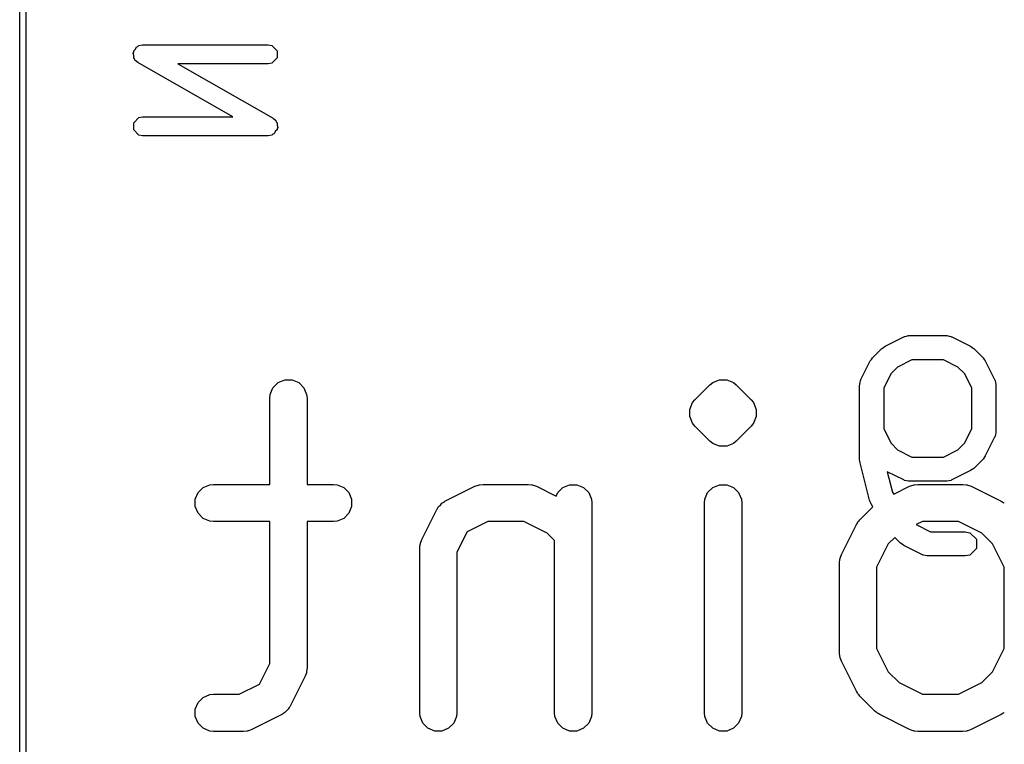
# Model space of a CAD drawing. Extents: x 94.3 to 121.8, y -81.7 to -63.9.
# Tile 11 of 32: x 97.9 to 101.9, y -72.6 to -69.7. Entities that reach past the tile are written whole.
import ezdxf

# ---------------------------------------------------------------- set-up
doc = ezdxf.new("R2010")
doc.units = 0
doc.layers.add('BLACK', color=7, linetype='CONTINUOUS')

msp = doc.modelspace()

# ---------------------------------------------------------------- linework, layer by layer
at = {"layer": 'BLACK', "linetype": 'CONTINUOUS'}
for p, q in [((97.921, -79.821), (97.921, -65.851)), ((97.9464, -65.851), (97.9464, -79.821)), ((98.378336, -69.793825), (98.380932, -69.789282)), ((98.380932, -69.803343), (98.378336, -69.793825)), ((98.380932, -69.78405), (98.387908, -69.777073)), ((98.380932, -69.789282), (98.380932, -69.78405)), ((98.387908, -69.777073), (98.392804, -69.768507)), ((98.392804, -69.768507), (98.397851, -69.76713)), ((98.397851, -69.76713), (98.401552, -69.76343)), ((98.401552, -69.76343), (98.416132, -69.76053)), ((98.416132, -69.76053), (98.924132, -69.76053)), ((98.924132, -69.76053), (98.938712, -69.76343)), ((98.938712, -69.76343), (98.959332, -69.78405)), ((98.959332, -69.78405), (98.959332, -69.81321)), ((98.380932, -69.81321), (98.380932, -69.803343)), ((98.384632, -69.81691), (98.380932, -69.81321)), ((98.386009, -69.821958), (98.384632, -69.81691)), ((98.397229, -69.83171), (98.386009, -69.821958)), ((98.780664, -70.050816), (98.397229, -69.83171)), ((98.924132, -69.83673), (98.5596, -69.83673)), ((98.5596, -69.83673), (98.943035, -70.055836)), ((98.938712, -69.83383), (98.924132, -69.83673)), ((98.959332, -69.81321), (98.938712, -69.83383)), ((98.380932, -70.074336), (98.401552, -70.053716)), ((98.380932, -70.103496), (98.380932, -70.074336)), ((98.401552, -70.053716), (98.416132, -70.050816)), ((98.416132, -70.050816), (98.780664, -70.050816)), ((98.943035, -70.055836), (98.954255, -70.065588)), ((98.954255, -70.065588), (98.955631, -70.070635)), ((98.955631, -70.070635), (98.959332, -70.074336)), ((98.959332, -70.074336), (98.959332, -70.084202)), ((98.401552, -70.124116), (98.380932, -70.103496)), ((98.952356, -70.110471), (98.947461, -70.119039)), ((98.959332, -70.103496), (98.952356, -70.110471)), ((98.959332, -70.084202), (98.961928, -70.093721)), ((98.961928, -70.093721), (98.959332, -70.098264)), ((98.959332, -70.098264), (98.959332, -70.103496)), ((98.416132, -70.127016), (98.401552, -70.124116)), ((98.924132, -70.127016), (98.416132, -70.127016)), ((98.938712, -70.124116), (98.924132, -70.127016)), ((98.942411, -70.120416), (98.938712, -70.124116)), ((98.947461, -70.119039), (98.942411, -70.120416)), ((101.412287, -70.975819), (101.487641, -70.938142)), ((101.487641, -70.938142), (101.490004, -70.937494)), ((101.490004, -70.937494), (101.490797, -70.936702)), ((101.490797, -70.936702), (101.498479, -70.935173)), ((101.498479, -70.935173), (101.506041, -70.933103)), ((101.506041, -70.933103), (101.507105, -70.933457)), ((101.507105, -70.933457), (101.509508, -70.93298)), ((101.509508, -70.93298), (101.660214, -70.93298)), ((101.660214, -70.93298), (101.662615, -70.933457)), ((101.662615, -70.933457), (101.66368, -70.933103)), ((101.66368, -70.933103), (101.67124, -70.935173)), ((101.67124, -70.935173), (101.678925, -70.936702)), ((101.678925, -70.936702), (101.679717, -70.937494)), ((101.679717, -70.937494), (101.682081, -70.938142)), ((101.682081, -70.938142), (101.757434, -70.975819)), ((101.361904, -71.022655), (101.39958, -70.984978)), ((101.39958, -70.984978), (101.406095, -70.980624)), ((101.406095, -70.980624), (101.412287, -70.975819)), ((101.757434, -70.975819), (101.763618, -70.980619)), ((101.763618, -70.980619), (101.770142, -70.984978)), ((101.770142, -70.984978), (101.807819, -71.022656)), ((101.352745, -71.035363), (101.357547, -71.029175)), ((101.357547, -71.029175), (101.361904, -71.022655)), ((101.807819, -71.022656), (101.812171, -71.02917)), ((101.812171, -71.02917), (101.816977, -71.035362)), ((101.315068, -71.110715), (101.352745, -71.035363)), ((101.463117, -71.059736), (101.436663, -71.086191)), ((101.52105, -71.03077), (101.463117, -71.059736)), ((101.648671, -71.03077), (101.52105, -71.03077)), ((101.706604, -71.059736), (101.648671, -71.03077)), ((101.733059, -71.086191), (101.706604, -71.059736)), ((101.816977, -71.035362), (101.854654, -71.110715)), ((101.436663, -71.086191), (101.407696, -71.144125)), ((101.762026, -71.144124), (101.733059, -71.086191)), ((98.931679, -71.170094), (98.942878, -71.143058)), ((98.942878, -71.143058), (98.96357, -71.122366)), ((98.96357, -71.122366), (98.990606, -71.111167)), ((98.990606, -71.111167), (99.01987, -71.111167)), ((99.01987, -71.111167), (99.046906, -71.122366)), ((99.046906, -71.122366), (99.067598, -71.143058)), ((99.067598, -71.143058), (99.078797, -71.170094)), ((100.645538, -71.192169), (100.706016, -71.131692)), ((100.706016, -71.131692), (100.717381, -71.122365)), ((100.717381, -71.122365), (100.733218, -71.115805)), ((100.733218, -71.115805), (100.744416, -71.111167)), ((100.744416, -71.111167), (100.77368, -71.111167)), ((100.77368, -71.111167), (100.800714, -71.122365)), ((100.800714, -71.122365), (100.800716, -71.122366)), ((100.800716, -71.122366), (100.812081, -71.131693)), ((100.812081, -71.131693), (100.872557, -71.192169)), ((101.309906, -71.132582), (101.310383, -71.130179)), ((101.309906, -71.433995), (101.309906, -71.132582)), ((101.310029, -71.129115), (101.312099, -71.121553)), ((101.310383, -71.130179), (101.310029, -71.129115)), ((101.312099, -71.121553), (101.313628, -71.113871)), ((101.313628, -71.113871), (101.31442, -71.113078)), ((101.31442, -71.113078), (101.315068, -71.110715)), ((101.407696, -71.144125), (101.407696, -71.309422)), ((101.762026, -71.309422), (101.762026, -71.144124)), ((101.854654, -71.110715), (101.855301, -71.113078)), ((101.855301, -71.113078), (101.856094, -71.113871)), ((101.856094, -71.113871), (101.857622, -71.121553)), ((101.857622, -71.121553), (101.859693, -71.129115)), ((101.859693, -71.129115), (101.859338, -71.130179)), ((101.859338, -71.130179), (101.859816, -71.132582)), ((101.859816, -71.132582), (101.859816, -71.320965)), ((98.930238, -71.184726), (98.931679, -71.170094)), ((98.930238, -71.533059), (98.930238, -71.184726)), ((99.078797, -71.170094), (99.080238, -71.184726)), ((99.080238, -71.184726), (99.080238, -71.533059)), ((100.625012, -71.230571), (100.63621, -71.203535)), ((100.63621, -71.203535), (100.636211, -71.203534)), ((100.636211, -71.203534), (100.645538, -71.192169)), ((100.872557, -71.192169), (100.881884, -71.203534)), ((100.881884, -71.203534), (100.893083, -71.230571)), ((100.625012, -71.259834), (100.625012, -71.230571)), ((100.628617, -71.268536), (100.625012, -71.259834)), ((100.893083, -71.259833), (100.881884, -71.28687)), ((100.893083, -71.230571), (100.893083, -71.259833)), ((100.63621, -71.286869), (100.628617, -71.268536)), ((100.636211, -71.28687), (100.63621, -71.286869)), ((100.645538, -71.298235), (100.636211, -71.28687)), ((100.706016, -71.358712), (100.645538, -71.298235)), ((100.872557, -71.298235), (100.812081, -71.358711)), ((100.881884, -71.28687), (100.872557, -71.298235)), ((101.407696, -71.309422), (101.436663, -71.367356)), ((101.733059, -71.367355), (101.762026, -71.309422)), ((101.854654, -71.342832), (101.816977, -71.418186)), ((101.855301, -71.340468), (101.854654, -71.342832)), ((101.856094, -71.339676), (101.855301, -71.340468)), ((101.857622, -71.331993), (101.856094, -71.339676)), ((101.859693, -71.324432), (101.857622, -71.331993)), ((101.859816, -71.320965), (101.859338, -71.323367)), ((101.859338, -71.323367), (101.859693, -71.324432)), ((100.717381, -71.368039), (100.706016, -71.358712)), ((100.733218, -71.374598), (100.717381, -71.368039)), ((100.744416, -71.379237), (100.733218, -71.374598)), ((100.744417, -71.379237), (100.744416, -71.379237)), ((100.77368, -71.379237), (100.744417, -71.379237)), ((100.800716, -71.368038), (100.77368, -71.379237)), ((100.812081, -71.358711), (100.800716, -71.368038)), ((101.436663, -71.367356), (101.463117, -71.39381)), ((101.706605, -71.39381), (101.733059, -71.367355)), ((101.463117, -71.39381), (101.52105, -71.422777)), ((101.52105, -71.422777), (101.648671, -71.422777)), ((101.648671, -71.422777), (101.706605, -71.39381)), ((101.812169, -71.424379), (101.807818, -71.430893)), ((101.816977, -71.418186), (101.812169, -71.424379)), ((101.311074, -71.439871), (101.309906, -71.433995)), ((101.311366, -71.445854), (101.311074, -71.439871)), ((101.349043, -71.596561), (101.311366, -71.445854)), ((101.807818, -71.430893), (101.770142, -71.468569)), ((101.487641, -71.515405), (101.421255, -71.482212)), ((101.421255, -71.482212), (101.441858, -71.564627)), ((101.757434, -71.477728), (101.682081, -71.515405)), ((101.763621, -71.472925), (101.757434, -71.477728)), ((101.770142, -71.468569), (101.763621, -71.472925)), ((98.640497, -71.566391), (98.661189, -71.545699)), ((98.661189, -71.545699), (98.688225, -71.5345)), ((98.688225, -71.5345), (98.702857, -71.533059)), ((98.702857, -71.533059), (98.930238, -71.533059)), ((99.080238, -71.533059), (99.186666, -71.533059)), ((99.186666, -71.533059), (99.201298, -71.5345)), ((99.201298, -71.5345), (99.228334, -71.545699)), ((99.228334, -71.545699), (99.249026, -71.566391)), ((99.636935, -71.601453), (99.757887, -71.540977)), ((99.757887, -71.540977), (99.771618, -71.535722)), ((99.771618, -71.535722), (99.774307, -71.53553)), ((99.774307, -71.53553), (99.776796, -71.5345)), ((99.776796, -71.5345), (99.791428, -71.533059)), ((99.791428, -71.533059), (99.972857, -71.533059)), ((99.972857, -71.533059), (99.987489, -71.5345)), ((99.987489, -71.5345), (99.989978, -71.535531)), ((99.989978, -71.535531), (99.992666, -71.535722)), ((99.992666, -71.535722), (100.006398, -71.540977)), ((100.006398, -71.540977), (100.085972, -71.580764)), ((100.091926, -71.566391), (100.112618, -71.545699)), ((100.112618, -71.545699), (100.139654, -71.5345)), ((100.139654, -71.5345), (100.168918, -71.5345)), ((100.168918, -71.5345), (100.195954, -71.545699)), ((100.195954, -71.545699), (100.216646, -71.566391)), ((100.696688, -71.566391), (100.71738, -71.545699)), ((100.71738, -71.545699), (100.744416, -71.5345)), ((100.744416, -71.5345), (100.77368, -71.5345)), ((100.77368, -71.5345), (100.800716, -71.545699)), ((100.800716, -71.545699), (100.821408, -71.566391)), ((101.447492, -71.573079), (101.511697, -71.540977)), ((101.490004, -71.516052), (101.487641, -71.515405)), ((101.490797, -71.516845), (101.490004, -71.516052)), ((101.498479, -71.518373), (101.490797, -71.516845)), ((101.506041, -71.520444), (101.498479, -71.518373)), ((101.507105, -71.520089), (101.506041, -71.520444)), ((101.509508, -71.520567), (101.507105, -71.520089)), ((101.660214, -71.520567), (101.509508, -71.520567)), ((101.511697, -71.540977), (101.525428, -71.535722)), ((101.525428, -71.535722), (101.528117, -71.53553)), ((101.528117, -71.53553), (101.530606, -71.5345)), ((101.530606, -71.5345), (101.545238, -71.533059)), ((101.545238, -71.533059), (101.726667, -71.533059)), ((101.662615, -71.520089), (101.660214, -71.520567)), ((101.66368, -71.520444), (101.662615, -71.520089)), ((101.67124, -71.518373), (101.66368, -71.520444)), ((101.678925, -71.516845), (101.67124, -71.518373)), ((101.679717, -71.516052), (101.678925, -71.516845)), ((101.682081, -71.515405), (101.679717, -71.516052)), ((101.726667, -71.533059), (101.741299, -71.5345)), ((101.741299, -71.5345), (101.743788, -71.535531)), ((101.743788, -71.535531), (101.746476, -71.535722)), ((101.746476, -71.535722), (101.760208, -71.540977)), ((101.760208, -71.540977), (101.88116, -71.601453)), ((98.629298, -71.593427), (98.640497, -71.566391)), ((99.249026, -71.566391), (99.260225, -71.593427)), ((100.085972, -71.580764), (100.091926, -71.566391)), ((100.216646, -71.566391), (100.227845, -71.593427)), ((100.685489, -71.593427), (100.696688, -71.566391)), ((100.821408, -71.566391), (100.832607, -71.593427)), ((101.441858, -71.564627), (101.447492, -71.573079)), ((98.629298, -71.622691), (98.629298, -71.593427)), ((98.640497, -71.649727), (98.629298, -71.622691)), ((99.260225, -71.622691), (99.249026, -71.649727)), ((99.260225, -71.593427), (99.260225, -71.622691)), ((99.606566, -71.629954), (99.611226, -71.622552)), ((99.611226, -71.622552), (99.618328, -71.616392)), ((99.618328, -71.616392), (99.624492, -71.609285)), ((99.624492, -71.609285), (99.631897, -71.604623)), ((99.631897, -71.604623), (99.633334, -71.603378)), ((99.633334, -71.603378), (99.634487, -71.602993)), ((99.634487, -71.602993), (99.636935, -71.601453)), ((100.227845, -71.593427), (100.229286, -71.608059)), ((100.229286, -71.608059), (100.229286, -72.454726)), ((100.684048, -71.608059), (100.685489, -71.593427)), ((100.684048, -72.454726), (100.684048, -71.608059)), ((100.832607, -71.593427), (100.834048, -71.608059)), ((100.834048, -71.608059), (100.834048, -72.454726)), ((101.310777, -71.675978), (101.363449, -71.623305)), ((101.352608, -71.604108), (101.349043, -71.596561)), ((101.355795, -71.611824), (101.352608, -71.604108)), ((101.363449, -71.623305), (101.355795, -71.611824)), ((101.88116, -71.601453), (101.887455, -71.605415)), ((101.887455, -71.605415), (101.889286, -71.606174)), ((101.889286, -71.606174), (101.891347, -71.607865)), ((101.891347, -71.607865), (101.893602, -71.609285)), ((98.661189, -71.670419), (98.640497, -71.649727)), ((99.249026, -71.649727), (99.228334, -71.670419)), ((99.542918, -71.755947), (99.603394, -71.634995)), ((99.603394, -71.634995), (99.604933, -71.632548)), ((99.604933, -71.632548), (99.605319, -71.631393)), ((99.605319, -71.631393), (99.606566, -71.629954)), ((98.688225, -71.681618), (98.661189, -71.670419)), ((98.702857, -71.683059), (98.688225, -71.681618)), ((98.930238, -71.683059), (98.702857, -71.683059)), ((98.930238, -72.255591), (98.930238, -71.683059)), ((99.186666, -71.683059), (99.080238, -71.683059)), ((99.080238, -71.683059), (99.080238, -72.273297)), ((99.201298, -71.681618), (99.186666, -71.683059)), ((99.228334, -71.670419), (99.201298, -71.681618)), ((99.809133, -71.683059), (99.726377, -71.724436)), ((99.955152, -71.683059), (99.809133, -71.683059)), ((100.049382, -71.730174), (99.955152, -71.683059)), ((101.236252, -71.816423), (101.296728, -71.695471)), ((101.296728, -71.695471), (101.300691, -71.689173)), ((101.300691, -71.689173), (101.30145, -71.687343)), ((101.30145, -71.687343), (101.30314, -71.685282)), ((101.30314, -71.685282), (101.30456, -71.683028)), ((101.30456, -71.683028), (101.306056, -71.68173)), ((101.306056, -71.68173), (101.310777, -71.675978)), ((101.562943, -71.683059), (101.538542, -71.695259)), ((101.538542, -71.695259), (101.596403, -71.72419)), ((101.708962, -71.683059), (101.562943, -71.683059)), ((101.803192, -71.730174), (101.708962, -71.683059)), ((99.726377, -71.724436), (99.685, -71.807192)), ((100.079286, -71.760077), (100.049382, -71.730174)), ((101.596403, -71.72419), (101.735568, -71.72419)), ((101.735568, -71.72419), (101.754279, -71.727912)), ((101.754279, -71.727912), (101.780741, -71.754374)), ((101.846457, -71.773438), (101.803192, -71.730174)), ((99.535, -71.789488), (99.536441, -71.774856)), ((99.536441, -71.774856), (99.537472, -71.772366)), ((99.537472, -71.772366), (99.537663, -71.769679)), ((99.537663, -71.769679), (99.542918, -71.755947)), ((100.079286, -72.454726), (100.079286, -71.760077)), ((101.425449, -71.773437), (101.378334, -71.867668)), ((101.451918, -71.746967), (101.425449, -71.773437)), ((101.474934, -71.769983), (101.451918, -71.746967)), ((101.481457, -71.774341), (101.474934, -71.769983)), ((101.487642, -71.779142), (101.481457, -71.774341)), ((101.562995, -71.816818), (101.487642, -71.779142)), ((101.780741, -71.754374), (101.780741, -71.791796)), ((101.893572, -71.867668), (101.846457, -71.773438)), ((99.535, -72.454726), (99.535, -71.789488)), ((99.685, -71.807192), (99.685, -72.454726)), ((101.230997, -71.830155), (101.236252, -71.816423)), ((101.565356, -71.817464), (101.562995, -71.816818)), ((101.56615, -71.818258), (101.565356, -71.817464)), ((101.573836, -71.819786), (101.56615, -71.818258)), ((101.581395, -71.821857), (101.573836, -71.819786)), ((101.582459, -71.821502), (101.581395, -71.821857)), ((101.584861, -71.82198), (101.582459, -71.821502)), ((101.735568, -71.82198), (101.584861, -71.82198)), ((101.754279, -71.818258), (101.735568, -71.82198)), ((101.780741, -71.791796), (101.754279, -71.818258)), ((101.228334, -71.849964), (101.229775, -71.835332)), ((101.228334, -72.212821), (101.228334, -71.849964)), ((101.229775, -71.835332), (101.230806, -71.832842)), ((101.230806, -71.832842), (101.230997, -71.830155)), ((101.378334, -71.867668), (101.378334, -72.195116)), ((101.893572, -72.195116), (101.893572, -71.867668)), ((101.229775, -72.227453), (101.228334, -72.212821)), ((101.378334, -72.195116), (101.425449, -72.289346)), ((101.846457, -72.289346), (101.893572, -72.195116)), ((98.888859, -72.338348), (98.930238, -72.255591)), ((101.230806, -72.229942), (101.229775, -72.227453)), ((101.230997, -72.23263), (101.230806, -72.229942)), ((101.236252, -72.246362), (101.230997, -72.23263)), ((101.296728, -72.367314), (101.236252, -72.246362)), ((99.077575, -72.293106), (99.07232, -72.306838)), ((99.077765, -72.290418), (99.077575, -72.293106)), ((99.078797, -72.287929), (99.077765, -72.290418)), ((99.080238, -72.273297), (99.078797, -72.287929)), ((101.425449, -72.289346), (101.468713, -72.332611)), ((101.803192, -72.332611), (101.846457, -72.289346)), ((98.806104, -72.379726), (98.888859, -72.338348)), ((99.07232, -72.306838), (99.011843, -72.427791)), ((101.468713, -72.332611), (101.562943, -72.379726)), ((101.708962, -72.379726), (101.803192, -72.332611)), ((98.688225, -72.381167), (98.702857, -72.379726)), ((98.702857, -72.379726), (98.806104, -72.379726)), ((101.30069, -72.373609), (101.296728, -72.367314)), ((101.301449, -72.37544), (101.30069, -72.373609)), ((101.30314, -72.377501), (101.301449, -72.37544)), ((101.30456, -72.379756), (101.30314, -72.377501)), ((101.306055, -72.381053), (101.30456, -72.379756)), ((101.562943, -72.379726), (101.708962, -72.379726)), ((98.629298, -72.440094), (98.640497, -72.413058)), ((98.640497, -72.413058), (98.661189, -72.392366)), ((98.661189, -72.392366), (98.688225, -72.381167)), ((101.310777, -72.386806), (101.306055, -72.381053)), ((101.371253, -72.447283), (101.310777, -72.386806)), ((98.629298, -72.469358), (98.629298, -72.440094)), ((98.980748, -72.459791), (98.978302, -72.461332)), ((98.981903, -72.459407), (98.980748, -72.459791)), ((98.98334, -72.45816), (98.981903, -72.459407)), ((98.990744, -72.4535), (98.98334, -72.45816)), ((98.996905, -72.446395), (98.990744, -72.4535)), ((99.00401, -72.440234), (98.996905, -72.446395)), ((99.008671, -72.432829), (99.00401, -72.440234)), ((99.009918, -72.431392), (99.008671, -72.432829)), ((99.010302, -72.430237), (99.009918, -72.431392)), ((99.011843, -72.427791), (99.010302, -72.430237)), ((99.536441, -72.469358), (99.535, -72.454726)), ((99.685, -72.454726), (99.683559, -72.469358)), ((100.080727, -72.469358), (100.079286, -72.454726)), ((100.229286, -72.454726), (100.227845, -72.469358)), ((100.685489, -72.469358), (100.684048, -72.454726)), ((100.834048, -72.454726), (100.832607, -72.469358)), ((101.377002, -72.452001), (101.371253, -72.447283)), ((101.378302, -72.4535), (101.377002, -72.452001)), ((101.380561, -72.454921), (101.378302, -72.4535)), ((101.382618, -72.45661), (101.380561, -72.454921)), ((101.384445, -72.457367), (101.382618, -72.45661)), ((101.390745, -72.461332), (101.384445, -72.457367)), ((101.887457, -72.457367), (101.88116, -72.461332)), ((101.889287, -72.45661), (101.887457, -72.457367)), ((101.891346, -72.454919), (101.889287, -72.45661)), ((101.893602, -72.4535), (101.891346, -72.454919)), ((98.640497, -72.496394), (98.629298, -72.469358)), ((98.661189, -72.517086), (98.640497, -72.496394)), ((98.978302, -72.461332), (98.85735, -72.521808)), ((99.54764, -72.496394), (99.536441, -72.469358)), ((99.568332, -72.517086), (99.54764, -72.496394)), ((99.67236, -72.496394), (99.651668, -72.517086)), ((99.683559, -72.469358), (99.67236, -72.496394)), ((100.091926, -72.496394), (100.080727, -72.469358)), ((100.112618, -72.517086), (100.091926, -72.496394)), ((100.216646, -72.496394), (100.195954, -72.517086)), ((100.227845, -72.469358), (100.216646, -72.496394)), ((100.696688, -72.496394), (100.685489, -72.469358)), ((100.71738, -72.517086), (100.696688, -72.496394)), ((100.821408, -72.496394), (100.800716, -72.517086)), ((100.832607, -72.469358), (100.821408, -72.496394)), ((101.511697, -72.521808), (101.390745, -72.461332)), ((101.88116, -72.461332), (101.760208, -72.521808)), ((98.688225, -72.528285), (98.661189, -72.517086)), ((98.702857, -72.529726), (98.688225, -72.528285)), ((98.823809, -72.529726), (98.702857, -72.529726)), ((98.838441, -72.528285), (98.823809, -72.529726)), ((98.84093, -72.527253), (98.838441, -72.528285)), ((98.843618, -72.527063), (98.84093, -72.527253)), ((98.85735, -72.521808), (98.843618, -72.527063)), ((99.595368, -72.528285), (99.568332, -72.517086)), ((99.624632, -72.528285), (99.595368, -72.528285)), ((99.651668, -72.517086), (99.624632, -72.528285)), ((100.139654, -72.528285), (100.112618, -72.517086)), ((100.168918, -72.528285), (100.139654, -72.528285)), ((100.195954, -72.517086), (100.168918, -72.528285)), ((100.744416, -72.528285), (100.71738, -72.517086)), ((100.77368, -72.528285), (100.744416, -72.528285)), ((100.800716, -72.517086), (100.77368, -72.528285)), ((101.525428, -72.527063), (101.511697, -72.521808)), ((101.528117, -72.527254), (101.525428, -72.527063)), ((101.530606, -72.528285), (101.528117, -72.527254)), ((101.545238, -72.529726), (101.530606, -72.528285)), ((101.726667, -72.529726), (101.545238, -72.529726)), ((101.741299, -72.528285), (101.726667, -72.529726)), ((101.743788, -72.527253), (101.741299, -72.528285)), ((101.746476, -72.527063), (101.743788, -72.527253)), ((101.760208, -72.521808), (101.746476, -72.527063))]:
    msp.add_line(p, q, dxfattribs=at)

doc.saveas('drawing.dxf')
